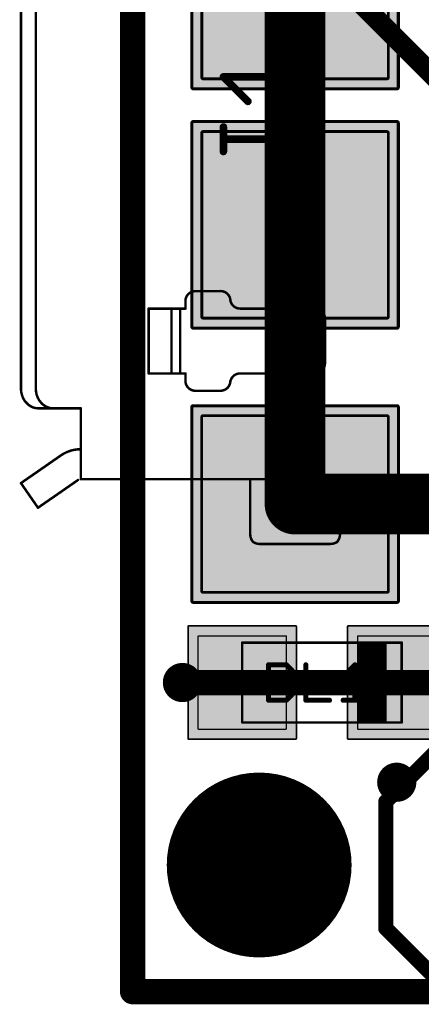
# Model space of a CAD drawing. Extents: x -1.1 to 43.3, y -1.3 to 19.1.
# Tile 1 of 22: x -1.1 to 2.9, y -0.1 to 9.7. Entities that reach past the tile are written whole.
import ezdxf

# ---------------------------------------------------------------- set-up
doc = ezdxf.new("R2010")
doc.units = 0
for name, color, linetype in [('16_B_Copper', 175, 'CONTINUOUS'), ('18_G_Vias', 82, 'CONTINUOUS'), ('1_F_Copper', 22, 'CONTINUOUS'), ('20_G_BoardOutline', 7, 'CONTINUOUS'), ('21_F_ComponentsOutlines', 253, 'CONTINUOUS'), ('29_F_Soldermask', 253, 'CONTINUOUS'), ('30_B_Soldermask', 253, 'CONTINUOUS'), ('44_G_Drills', 253, 'CONTINUOUS'), ('51_F_ComponentsOutlines', 253, 'CONTINUOUS')]:
    doc.layers.add(name, color=color, linetype=linetype)

# ---------------------------------------------------------------- blocks, each defined once
blk = doc.blocks.new('RECT144000X152000R3')
at = {"const_width": 0.0135}
blk.add_lwpolyline([(0.4433, -0.4615), (0.4433, 0.4615, 0.4142), (0.4365, 0.4682), (-0.4365, 0.4682, 0.4142), (-0.4433, 0.4615), (-0.4433, -0.4615, 0.4142), (-0.4365, -0.4682), (0.4365, -0.4682, 0.4142)], format="xyb", close=True, dxfattribs=at)
blk.add_solid([(-0.4399, -0.4649), (0.4399, -0.4649), (-0.4399, 0.4649), (0.4399, 0.4649)])
blk = doc.blocks.new('RECT176512X184512R3')
at = {"const_width": 0.0165}
blk.add_lwpolyline([(0.5433, -0.5601), (0.5433, 0.5601, 0.4142), (0.5351, 0.5683), (-0.5351, 0.5683, 0.4142), (-0.5433, 0.5601), (-0.5433, -0.5601, 0.4142), (-0.5351, -0.5683), (0.5351, -0.5683, 0.4142)], format="xyb", close=True, dxfattribs=at)
blk.add_solid([(-0.5392, -0.5642), (0.5392, -0.5642), (-0.5392, 0.5642), (0.5392, 0.5642)])
blk = doc.blocks.new('RECT288000X304000R3')
at = {"const_width": 0.027}
blk.add_lwpolyline([(0.8865, -0.923), (0.8865, 0.923, 0.4142), (0.873, 0.9365), (-0.873, 0.9365, 0.4142), (-0.8865, 0.923), (-0.8865, -0.923, 0.4142), (-0.873, -0.9365), (0.873, -0.9365, 0.4142)], format="xyb", close=True, dxfattribs=at)
blk.add_solid([(-0.8798, -0.9298), (0.8798, -0.9298), (-0.8798, 0.9298), (0.8798, 0.9298)])
blk = doc.blocks.new('RECT320512X336512R3')
at = {"const_width": 0.03}
blk.add_lwpolyline([(0.9866, -1.0216), (0.9866, 1.0216, 0.4142), (0.9716, 1.0366), (-0.9716, 1.0366, 0.4142), (-0.9866, 1.0216), (-0.9866, -1.0216, 0.4142), (-0.9716, -1.0366), (0.9716, -1.0366, 0.4142)], format="xyb", close=True, dxfattribs=at)
blk.add_solid([(-0.9791, -1.0291), (0.9791, -1.0291), (-0.9791, 1.0291), (0.9791, 1.0291)])
blk = doc.blocks.new('RECT304000X304000R3')
at = {"const_width": 0.0285}
blk.add_lwpolyline([(0.9358, -0.9215), (0.9358, 0.9215, 0.4142), (0.9215, 0.9358), (-0.9215, 0.9358, 0.4142), (-0.9358, 0.9215), (-0.9358, -0.9215, 0.4142), (-0.9215, -0.9358), (0.9215, -0.9358, 0.4142)], format="xyb", close=True, dxfattribs=at)
blk.add_solid([(-0.9286, -0.9286), (0.9286, -0.9286), (-0.9286, 0.9286), (0.9286, 0.9286)])
blk = doc.blocks.new('RECT336512X336512R3')
at = {"const_width": 0.0315}
blk.add_lwpolyline([(1.0358, -1.0201), (1.0358, 1.0201, 0.4142), (1.0201, 1.0358), (-1.0201, 1.0358, 0.4142), (-1.0358, 1.0201), (-1.0358, -1.0201, 0.4142), (-1.0201, -1.0358), (1.0201, -1.0358, 0.4142)], format="xyb", close=True, dxfattribs=at)
blk.add_solid([(-1.0279, -1.0279), (1.0279, -1.0279), (-1.0279, 1.0279), (1.0279, 1.0279)])
blk = doc.blocks.new('ROUNDV')
at = {"const_width": 0.5}
blk.add_lwpolyline([(0, -0.25, 1), (0, 0.25, 1), (0, -0.25)], format="xyb", dxfattribs=at)

msp = doc.modelspace()

# ---------------------------------------------------------------- linework, layer by layer
at = {"layer": '16_B_Copper'}
for points, const_width in [([(0, 0), (0, 17)], 0.254), ([(1.778, 10.422), (3.3, 8.9)], 0.2032), ([(0.5, 3.1), (3.7, 3.1)], 0.254), ([(43.18, 0), (0, 0)], 0.254)]:
    msp.add_lwpolyline(points, dxfattribs=dict(at, const_width=const_width))
at = {"layer": '16_B_Copper', "const_width": 0.127}
for points in [[(0.5, 3.1635, 1), (0.5, 3.0365)], [(0, 0.0635, 1), (0, -0.0635)], [(-0.0635, 0, 1), (0.0635, 0)]]:
    msp.add_lwpolyline(points, format="xyb", dxfattribs=at)
at = {"layer": '1_F_Copper'}
for points, const_width in [([(0, 0), (0, 18)], 0.254), ([(1.63, 10.09), (1.63, 7.69)], 0.6096), ([(1.63, 7.69), (1.63, 4.89)], 0.6096), ([(1.63, 4.89), (3.28, 4.89)], 0.6096), ([(1.1, 3.1), (0.5, 3.1)], 0.254), ([(43.18, 0), (0, 0)], 0.254)]:
    msp.add_lwpolyline(points, dxfattribs=dict(at, const_width=const_width))
for points, const_width in [([(1.7824, 7.69, 1), (1.4776, 7.69)], 0.3048), ([(1.4776, 7.69, 1), (1.7824, 7.69)], 0.3048), ([(1.63, 5.0424, 1), (1.63, 4.7376)], 0.3048), ([(1.4776, 4.89, 1), (1.7824, 4.89)], 0.3048), ([(0.5, 3.1635, 1), (0.5, 3.0365)], 0.127), ([(1.1, 3.0365, 1), (1.1, 3.1635)], 0.127), ([(0, 0.0635, 1), (0, -0.0635)], 0.127), ([(-0.0635, 0, 1), (0.0635, 0)], 0.127)]:
    msp.add_lwpolyline(points, format="xyb", dxfattribs=dict(at, const_width=const_width))
at = {"layer": '20_G_BoardOutline', "const_width": 0.01}
for points in [[(0, 0), (0, 17.78)], [(43.18, 0), (0, 0)]]:
    msp.add_lwpolyline(points, dxfattribs=at)
at = {"layer": '20_G_BoardOutline', "const_width": 0.005}
for points in [[(0, 0.0025, 1), (0, -0.0025)], [(-0.0025, 0, 1), (0.0025, 0)]]:
    msp.add_lwpolyline(points, format="xyb", dxfattribs=at)
at = {"layer": '20_G_BoardOutline'}
msp.add_circle((1.27, 1.27), 0.8255, dxfattribs=at)
at = {"layer": '21_F_ComponentsOutlines'}
for points, const_width in [([(1.6483, 8.9281), (1.6483, 9.4196)], 0.0762), ([(1.1568, 8.9281), (0.9111, 9.1738)], 0.0762), ([(0.9111, 9.1738), (1.6483, 9.1738)], 0.0762), ([(0.9111, 8.4254), (0.9111, 8.6712)], 0.0762), ([(1.5254, 8.5483), (0.9111, 8.5483)], 0.0762), ([(1.6483, 8.4254), (1.5254, 8.5483)], 0.0762), ([(1.6483, 8.3026), (1.6483, 8.4254)], 0.0762), ([(1.5254, 8.1797), (1.6483, 8.3026)], 0.0762), ([(3.175, 2.54), (2.54, 1.905)], 0.1524), ([(2.54, 1.905), (2.54, 0.635)], 0.1524), ([(2.54, 0.635), (3.175, 0)], 0.1524)]:
    msp.add_lwpolyline(points, dxfattribs=dict(at, const_width=const_width))
for points, const_width in [([(1.6674, 9.4196, 1), (1.6293, 9.4196)], 0.0381), ([(0.9245, 9.1873, 1), (0.8976, 9.1604)], 0.0381), ([(0.9111, 9.1929, 1), (0.9111, 9.1548)], 0.0381), ([(1.6483, 9.1548, 1), (1.6483, 9.1929)], 0.0381), ([(1.1433, 8.9146, 1), (1.1703, 8.9416)], 0.0381), ([(1.6293, 8.9281, 1), (1.6674, 8.9281)], 0.0381), ([(0.9301, 8.6712, 1), (0.892, 8.6712)], 0.0381), ([(0.9111, 8.5673, 1), (0.9111, 8.5292)], 0.0381), ([(1.5389, 8.5618, 1), (1.512, 8.5348)], 0.0381), ([(1.5254, 8.5292, 1), (1.5254, 8.5673)], 0.0381), ([(0.892, 8.4254, 1), (0.9301, 8.4254)], 0.0381), ([(1.6674, 8.4254, 1), (1.6293, 8.4254)], 0.0381), ([(1.6348, 8.412, 1), (1.6618, 8.4389)], 0.0381), ([(1.6293, 8.3026, 1), (1.6674, 8.3026)], 0.0381), ([(1.6618, 8.2891, 1), (1.6348, 8.316)], 0.0381), ([(1.512, 8.1932, 1), (1.5389, 8.1662)], 0.0381), ([(2.5781, 1.905, 1), (2.5019, 1.905)], 0.0762), ([(2.5131, 1.9319, 1), (2.5669, 1.8781)], 0.0762), ([(2.5669, 0.6619, 1), (2.5131, 0.6081)], 0.0762), ([(2.5019, 0.635, 1), (2.5781, 0.635)], 0.0762)]:
    msp.add_lwpolyline(points, format="xyb", dxfattribs=dict(at, const_width=const_width))
at = {"layer": '29_F_Soldermask', "const_width": 0.9271}
msp.add_lwpolyline([(1.27, 0.8065, 1), (1.27, 1.7336, 1), (1.27, 0.8065)], format="xyb", dxfattribs=at)
at = {"layer": '30_B_Soldermask', "const_width": 0.9271}
msp.add_lwpolyline([(1.27, 0.8065, 1), (1.27, 1.7336, 1), (1.27, 0.8065)], format="xyb", dxfattribs=at)
at = {"layer": '44_G_Drills'}
for centre in [(0.5, 3.1), (2.65, 2.1)]:
    msp.add_circle(centre, 0.095, dxfattribs=at)
at = {"layer": '51_F_ComponentsOutlines'}
for points, const_width in [([(-1.12, 11.73), (-1.12, 6.05)], 0.025), ([(-0.971, 6.05), (-0.971, 11.73)], 0.025), ([(0.63, 7.025), (0.88, 7.025)], 0.025), ([(0.53, 6.85), (0.53, 6.925)], 0.025), ([(0.161, 6.2), (0.161, 6.85)], 0.025), ([(0.161, 6.85), (0.39, 6.85)], 0.025), ([(0.39, 6.85), (0.39, 6.2)], 0.025), ([(0.39, 6.85), (0.478, 6.85)], 0.025), ([(0.478, 6.85), (0.478, 6.2)], 0.025), ([(0.478, 6.85), (0.53, 6.85)], 0.025), ([(1.079, 6.85), (1.83, 6.85)], 0.025), ([(1.93, 6.75), (1.93, 6.3)], 0.025), ([(0.39, 6.2), (0.161, 6.2)], 0.025), ([(0.478, 6.2), (0.39, 6.2)], 0.025), ([(0.53, 6.2), (0.478, 6.2)], 0.025), ([(0.53, 6.126), (0.53, 6.2)], 0.025), ([(0.53, 6.125), (0.53, 6.126)], 0.025), ([(1.83, 6.2), (1.079, 6.2)], 0.025), ([(-1.12, 6.05), (-1.118, 6.019)], 0.025), ([(-1.118, 6.019), (-1.111, 5.988)], 0.025), ([(-0.969, 6.019), (-0.971, 6.05)], 0.025), ([(-0.963, 5.988), (-0.969, 6.019)], 0.025), ([(0.88, 6.025), (0.63, 6.025)], 0.025), ([(-1.111, 5.988), (-1.101, 5.959)], 0.025), ([(-1.101, 5.959), (-1.087, 5.932)], 0.025), ([(-1.087, 5.932), (-1.069, 5.909)], 0.025), ([(-0.952, 5.959), (-0.963, 5.988)], 0.025), ([(-0.938, 5.932), (-0.952, 5.959)], 0.025), ([(-0.92, 5.909), (-0.938, 5.932)], 0.025), ([(-1.069, 5.909), (-1.048, 5.888)], 0.025), ([(-1.048, 5.888), (-1.025, 5.872)], 0.025), ([(-1.025, 5.872), (-1, 5.86)], 0.025), ([(-1, 5.86), (-0.973, 5.852)], 0.025), ([(-0.973, 5.852), (-0.946, 5.85)], 0.025), ([(-0.946, 5.85), (-0.797, 5.85)], 0.025), ([(-0.9, 5.888), (-0.92, 5.909)], 0.025), ([(-0.876, 5.872), (-0.9, 5.888)], 0.025), ([(-0.851, 5.86), (-0.876, 5.872)], 0.025), ([(-0.825, 5.852), (-0.851, 5.86)], 0.025), ([(-0.797, 5.85), (-0.825, 5.852)], 0.025), ([(-0.797, 5.85), (-0.52, 5.85)], 0.025), ([(-0.52, 5.85), (-0.52, 5.14)], 0.025), ([(-0.719, 5.378), (-0.955, 5.214)], 0.025), ([(-0.955, 5.214), (-1.12, 5.1)], 0.025), ([(-0.784, 4.967), (-0.548, 5.131)], 0.025), ([(-0.52, 5.14), (4.48, 5.14)], 0.025), ([(1.18, 4.586), (1.18, 5.14)], 0.025), ([(2.08, 5.14), (2.08, 4.586)], 0.025), ([(-1.12, 5.1), (-0.949, 4.853)], 0.025), ([(-0.949, 4.853), (-0.784, 4.967)], 0.025), ([(1.98, 4.49), (1.28, 4.49)], 0.025), ([(2.7, 3.5), (1.1, 3.5)], 0.025), ([(1.1, 3.5), (1.1, 2.7)], 0.025), ([(2.545, 3.495), (2.255, 3.495)], 0.01), ([(2.255, 3.495), (2.255, 2.705)], 0.01), ([(2.54, 3.49), (2.26, 3.49)], 0.01), ([(2.26, 3.49), (2.26, 2.71)], 0.01), ([(2.53, 3.48), (2.27, 3.48)], 0.025), ([(2.27, 3.48), (2.27, 2.72)], 0.025), ([(2.43, 3.38), (2.37, 3.38)], 0.2), ([(2.37, 3.38), (2.37, 2.82)], 0.2), ([(2.48, 3.43), (2.32, 3.43)], 0.1), ([(2.32, 3.43), (2.32, 2.77)], 0.1), ([(2.505, 3.455), (2.295, 3.455)], 0.05), ([(2.295, 3.455), (2.295, 2.745)], 0.05), ([(2.518, 3.467), (2.283, 3.467)], 0.025), ([(2.283, 3.467), (2.283, 2.732)], 0.025), ([(2.43, 2.82), (2.43, 3.38)], 0.2), ([(2.48, 2.77), (2.48, 3.43)], 0.1), ([(2.505, 2.745), (2.505, 3.455)], 0.05), ([(2.518, 2.732), (2.518, 3.467)], 0.025), ([(2.53, 2.72), (2.53, 3.48)], 0.025), ([(2.54, 2.71), (2.54, 3.49)], 0.01), ([(2.545, 2.705), (2.545, 3.495)], 0.01), ([(2.7, 2.7), (2.7, 3.5)], 0.025), ([(1.3641, 3.2781), (1.3641, 2.9222)], 0.0508), ([(1.542, 3.2781), (1.3641, 3.2781)], 0.0508), ([(1.6014, 3.2188), (1.542, 3.2781)], 0.0508), ([(1.7383, 3.2781), (1.7383, 2.9222)], 0.0508), ([(2.1125, 3.1595), (2.2311, 3.2781)], 0.0508), ([(2.2311, 3.2781), (2.2311, 2.9222)], 0.0508), ([(1.6014, 2.9815), (1.6014, 3.2188)], 0.0508), ([(1.542, 2.9222), (1.6014, 2.9815)], 0.0508), ([(1.3641, 2.9222), (1.542, 2.9222)], 0.0508), ([(1.7383, 2.9222), (1.9756, 2.9222)], 0.0508), ([(2.1125, 2.9222), (2.3498, 2.9222)], 0.0508), ([(2.37, 2.82), (2.43, 2.82)], 0.2), ([(2.32, 2.77), (2.48, 2.77)], 0.1), ([(2.295, 2.745), (2.505, 2.745)], 0.05), ([(1.1, 2.7), (2.7, 2.7)], 0.025), ([(2.255, 2.705), (2.545, 2.705)], 0.01), ([(2.26, 2.71), (2.54, 2.71)], 0.01), ([(2.27, 2.72), (2.53, 2.72)], 0.025), ([(2.283, 2.732), (2.518, 2.732)], 0.025)]:
    msp.add_lwpolyline(points, dxfattribs=dict(at, const_width=const_width))
for points, const_width in [([(0.63, 7.025, 0.4142), (0.53, 6.925)], 0.025), ([(0.63, 7.0313, 1), (0.63, 7.0188)], 0.0125), ([(0.63, 7.0188, 1), (0.63, 7.0313)], 0.0125), ([(0.982, 6.926, 0.4142), (0.882, 7.026)], 0.025), ([(0.882, 7.0323, 1), (0.882, 7.0198)], 0.0125), ([(0.88, 7.0188, 1), (0.88, 7.0313)], 0.0125), ([(0.5363, 6.925, 1), (0.5238, 6.925)], 0.0125), ([(0.5238, 6.925, 1), (0.5363, 6.925)], 0.0125), ([(0.98, 6.937, 0.3765), (1.079, 6.8502)], 0.025), ([(0.9862, 6.9378, 1), (0.9738, 6.9362)], 0.0125), ([(0.9758, 6.926, 1), (0.9883, 6.926)], 0.0125), ([(0.1673, 6.85, 1), (0.1547, 6.85)], 0.0125), ([(0.161, 6.8563, 1), (0.161, 6.8438)], 0.0125), ([(0.39, 6.8563, 1), (0.39, 6.8438)], 0.0125), ([(0.3962, 6.85, 1), (0.3838, 6.85)], 0.0125), ([(0.39, 6.8438, 1), (0.39, 6.8563)], 0.0125), ([(0.478, 6.8563, 1), (0.478, 6.8438)], 0.0125), ([(0.4843, 6.85, 1), (0.4718, 6.85)], 0.0125), ([(0.478, 6.8438, 1), (0.478, 6.8563)], 0.0125), ([(0.5238, 6.85, 1), (0.5363, 6.85)], 0.0125), ([(0.53, 6.8438, 1), (0.53, 6.8563)], 0.0125), ([(1.079, 6.8563, 1), (1.079, 6.8438)], 0.0125), ([(1.079, 6.8439, 1), (1.079, 6.8564)], 0.0125), ([(1.93, 6.75, 0.4142), (1.83, 6.85)], 0.025), ([(1.83, 6.8563, 1), (1.83, 6.8438)], 0.0125), ([(1.83, 6.8438, 1), (1.83, 6.8563)], 0.0125), ([(1.9363, 6.75, 1), (1.9238, 6.75)], 0.0125), ([(1.9238, 6.75, 1), (1.9363, 6.75)], 0.0125), ([(1.83, 6.2, 0.4142), (1.93, 6.3)], 0.025), ([(1.9363, 6.3, 1), (1.9238, 6.3)], 0.0125), ([(1.9238, 6.3, 1), (1.9363, 6.3)], 0.0125), ([(0.1547, 6.2, 1), (0.1673, 6.2)], 0.0125), ([(0.161, 6.2062, 1), (0.161, 6.1938)], 0.0125), ([(0.39, 6.2062, 1), (0.39, 6.1938)], 0.0125), ([(0.3838, 6.2, 1), (0.3962, 6.2)], 0.0125), ([(0.39, 6.1938, 1), (0.39, 6.2062)], 0.0125), ([(0.478, 6.2062, 1), (0.478, 6.1938)], 0.0125), ([(0.4718, 6.2, 1), (0.4843, 6.2)], 0.0125), ([(0.478, 6.1938, 1), (0.478, 6.2062)], 0.0125), ([(0.53, 6.126, 0.4142), (0.63, 6.026)], 0.025), ([(0.5363, 6.2, 1), (0.5238, 6.2)], 0.0125), ([(0.5363, 6.126, 1), (0.5238, 6.126)], 0.0125), ([(0.5363, 6.126, 1), (0.5238, 6.126)], 0.0125), ([(0.5238, 6.126, 1), (0.5363, 6.126)], 0.0125), ([(0.5238, 6.125, 1), (0.5363, 6.125)], 0.0125), ([(0.53, 6.1938, 1), (0.53, 6.2062)], 0.0125), ([(0.881, 6.026, 0.4142), (0.981, 6.126)], 0.025), ([(1.079, 6.2, 0.3793), (0.9797, 6.112)], 0.025), ([(0.9873, 6.126, 1), (0.9748, 6.126)], 0.0125), ([(1.079, 6.2062, 1), (1.079, 6.1938)], 0.0125), ([(1.079, 6.1938, 1), (1.079, 6.2062)], 0.0125), ([(1.83, 6.2062, 1), (1.83, 6.1938)], 0.0125), ([(1.83, 6.1938, 1), (1.83, 6.2062)], 0.0125), ([(-1.1263, 6.05, 1), (-1.1138, 6.05)], 0.0125), ([(-1.1138, 6.0504, 1), (-1.1262, 6.0496)], 0.0125), ([(-1.1119, 6.0204, 1), (-1.1241, 6.0176)], 0.0125), ([(-1.1242, 6.0186, 1), (-1.1118, 6.0194)], 0.0125), ([(-0.9648, 6.0504, 1), (-0.9772, 6.0496)], 0.0125), ([(-0.9773, 6.05, 1), (-0.9648, 6.05)], 0.0125), ([(-0.9629, 6.0202, 1), (-0.9751, 6.0178)], 0.0125), ([(-0.9752, 6.0186, 1), (-0.9628, 6.0194)], 0.0125), ([(0.63, 6.0313, 1), (0.63, 6.0188)], 0.0125), ([(0.63, 6.0198, 1), (0.63, 6.0323)], 0.0125), ([(0.881, 6.0323, 1), (0.881, 6.0198)], 0.0125), ([(0.88, 6.0188, 1), (0.88, 6.0313)], 0.0125), ([(0.9735, 6.1128, 1), (0.9859, 6.1113)], 0.0125), ([(-1.1051, 5.99, 1), (-1.1169, 5.986)], 0.0125), ([(-1.1171, 5.9866, 1), (-1.1049, 5.9894)], 0.0125), ([(-1.0955, 5.9619, 1), (-1.1065, 5.9561)], 0.0125), ([(-1.1069, 5.957, 1), (-1.0951, 5.961)], 0.0125), ([(-1.0821, 5.9359, 1), (-1.0919, 5.9281)], 0.0125), ([(-1.0925, 5.9291, 1), (-1.0815, 5.9349)], 0.0125), ([(-0.9572, 5.9902, 1), (-0.9688, 5.9858)], 0.0125), ([(-0.9691, 5.9868, 1), (-0.9569, 5.9892)], 0.0125), ([(-0.9465, 5.9619, 1), (-0.9575, 5.9561)], 0.0125), ([(-0.9578, 5.9568, 1), (-0.9462, 5.9612)], 0.0125), ([(-0.9331, 5.9359, 1), (-0.9429, 5.9281)], 0.0125), ([(-0.9435, 5.9291, 1), (-0.9325, 5.9349)], 0.0125), ([(-1.0646, 5.9134, 1), (-1.0734, 5.9046)], 0.0125), ([(-1.0739, 5.9051, 1), (-1.0641, 5.9129)], 0.0125), ([(-1.0444, 5.8931, 1), (-1.0516, 5.8829)], 0.0125), ([(-1.0524, 5.8836, 1), (-1.0436, 5.8924)], 0.0125), ([(-1.0223, 5.8776, 1), (-1.0277, 5.8664)], 0.0125), ([(-1.0286, 5.8669, 1), (-1.0214, 5.8771)], 0.0125), ([(-0.9982, 5.866, 1), (-1.0018, 5.854)], 0.0125), ([(-1.0027, 5.8544, 1), (-0.9973, 5.8656)], 0.0125), ([(-0.9725, 5.8582, 1), (-0.9735, 5.8458)], 0.0125), ([(-0.9748, 5.846, 1), (-0.9712, 5.858)], 0.0125), ([(-0.946, 5.8563, 1), (-0.946, 5.8438)], 0.0125), ([(-0.9465, 5.8438, 1), (-0.9455, 5.8562)], 0.0125), ([(-0.9155, 5.9133, 1), (-0.9245, 5.9047)], 0.0125), ([(-0.9249, 5.9051, 1), (-0.9151, 5.9129)], 0.0125), ([(-0.8965, 5.8932, 1), (-0.9035, 5.8828)], 0.0125), ([(-0.9045, 5.8837, 1), (-0.8955, 5.8923)], 0.0125), ([(-0.8733, 5.8776, 1), (-0.8787, 5.8664)], 0.0125), ([(-0.8795, 5.8668, 1), (-0.8725, 5.8772)], 0.0125), ([(-0.8492, 5.866, 1), (-0.8528, 5.854)], 0.0125), ([(-0.8537, 5.8544, 1), (-0.8483, 5.8656)], 0.0125), ([(-0.8246, 5.8582, 1), (-0.8254, 5.8458)], 0.0125), ([(-0.8268, 5.846, 1), (-0.8232, 5.858)], 0.0125), ([(-0.797, 5.8563, 1), (-0.797, 5.8438)], 0.0125), ([(-0.7974, 5.8438, 1), (-0.7966, 5.8562)], 0.0125), ([(-0.797, 5.8438, 1), (-0.797, 5.8563)], 0.0125), ([(-0.5138, 5.85, 1), (-0.5262, 5.85)], 0.0125), ([(-0.52, 5.8438, 1), (-0.52, 5.8563)], 0.0125), ([(-0.52, 5.44, 0.1523), (-0.719, 5.3779)], 0.025), ([(-0.52, 5.4338, 1), (-0.52, 5.4462)], 0.0125), ([(-0.7225, 5.3831, 1), (-0.7154, 5.3728)], 0.0125), ([(-0.7154, 5.3729, 1), (-0.7226, 5.3831)], 0.0125), ([(-0.9586, 5.2191, 1), (-0.9514, 5.2089)], 0.0125), ([(-0.9514, 5.2089, 1), (-0.9586, 5.2191)], 0.0125), ([(-0.5444, 5.1259, 1), (-0.5516, 5.1361)], 0.0125), ([(-0.52, 5.1463, 1), (-0.52, 5.1338)], 0.0125), ([(-0.5262, 5.14, 1), (-0.5138, 5.14)], 0.0125), ([(1.1863, 5.14, 1), (1.1738, 5.14)], 0.0125), ([(1.457, 5.14, 0.2678), (1.63, 5.0402)], 0.025), ([(1.4624, 5.1431, 1), (1.4516, 5.1369)], 0.0125), ([(1.63, 5.04, 0.2692), (1.8042, 5.1399)], 0.025), ([(1.8096, 5.1368, 1), (1.7987, 5.143)], 0.0125), ([(2.0863, 5.14, 1), (2.0737, 5.14)], 0.0125), ([(-1.1149, 5.1036, 1), (-1.1251, 5.0964)], 0.0125), ([(-1.1236, 5.1051, 1), (-1.1164, 5.0949)], 0.0125), ([(1.63, 5.0462, 1), (1.63, 5.0338)], 0.0125), ([(1.63, 5.0339, 1), (1.63, 5.0464)], 0.0125), ([(-0.7876, 4.9721, 1), (-0.7804, 4.9619)], 0.0125), ([(-0.7804, 4.9619, 1), (-0.7876, 4.9721)], 0.0125), ([(-0.9526, 4.8581, 1), (-0.9454, 4.8479)], 0.0125), ([(-0.9541, 4.8494, 1), (-0.9439, 4.8566)], 0.0125), ([(1.18, 4.586, 0.1701), (1.2098, 4.5089)], 0.025), ([(1.1862, 4.5862, 1), (1.1738, 4.5858)], 0.0125), ([(1.1738, 4.586, 1), (1.1863, 4.586)], 0.0125), ([(2.051, 4.509, 0.1701), (2.0808, 4.586)], 0.025), ([(2.0737, 4.586, 1), (2.0863, 4.586)], 0.0125), ([(2.087, 4.5858, 1), (2.0745, 4.5862)], 0.0125), ([(1.21, 4.509, 0.1393), (1.278, 4.4897)], 0.025), ([(1.2133, 4.5143, 1), (1.2067, 4.5037)], 0.0125), ([(1.2051, 4.5048, 1), (1.2146, 4.5129)], 0.0125), ([(1.278, 4.49, 0.0039), (1.28, 4.49)], 0.025), ([(1.278, 4.4962, 1), (1.278, 4.4838)], 0.0125), ([(1.28, 4.4962, 1), (1.28, 4.4838)], 0.0125), ([(1.278, 4.4834, 1), (1.278, 4.4959)], 0.0125), ([(1.2801, 4.4838, 1), (1.2799, 4.4963)], 0.0125), ([(1.98, 4.49, 0.0058), (1.983, 4.49)], 0.025), ([(1.9801, 4.4962, 1), (1.9799, 4.4838)], 0.0125), ([(1.983, 4.49, 0.1393), (2.0508, 4.5093)], 0.025), ([(1.983, 4.4962, 1), (1.983, 4.4838)], 0.0125), ([(1.98, 4.4838, 1), (1.98, 4.4962)], 0.0125), ([(1.983, 4.4837, 1), (1.983, 4.4962)], 0.0125), ([(2.0462, 4.5131, 1), (2.0558, 4.5049)], 0.0125), ([(2.0541, 4.504, 1), (2.0475, 4.5146)], 0.0125), ([(1.1, 3.5063, 1), (1.1, 3.4937)], 0.0125), ([(1.1063, 3.5, 1), (1.0938, 3.5)], 0.0125), ([(2.255, 3.4975, 1), (2.255, 3.4925)], 0.005), ([(2.2575, 3.495, 1), (2.2525, 3.495)], 0.005), ([(2.26, 3.4925, 1), (2.26, 3.4875)], 0.005), ([(2.2625, 3.49, 1), (2.2575, 3.49)], 0.005), ([(2.27, 3.4863, 1), (2.27, 3.4737)], 0.0125), ([(2.2763, 3.48, 1), (2.2637, 3.48)], 0.0125), ([(2.37, 3.43, 1), (2.37, 3.33)], 0.1), ([(2.42, 3.38, 1), (2.32, 3.38)], 0.1), ([(2.32, 3.455, 1), (2.32, 3.405)], 0.05), ([(2.345, 3.43, 1), (2.295, 3.43)], 0.05), ([(2.295, 3.4675, 1), (2.295, 3.4425)], 0.025), ([(2.3075, 3.455, 1), (2.2825, 3.455)], 0.025), ([(2.283, 3.4733, 1), (2.283, 3.4607)], 0.0125), ([(2.2893, 3.467, 1), (2.2767, 3.467)], 0.0125), ([(2.48, 3.38, 1), (2.38, 3.38)], 0.1), ([(2.43, 3.33, 1), (2.43, 3.43)], 0.1), ([(2.505, 3.43, 1), (2.455, 3.43)], 0.05), ([(2.48, 3.405, 1), (2.48, 3.455)], 0.05), ([(2.5175, 3.455, 1), (2.4925, 3.455)], 0.025), ([(2.505, 3.4425, 1), (2.505, 3.4675)], 0.025), ([(2.5243, 3.467, 1), (2.5118, 3.467)], 0.0125), ([(2.518, 3.4607, 1), (2.518, 3.4733)], 0.0125), ([(2.5363, 3.48, 1), (2.5238, 3.48)], 0.0125), ([(2.53, 3.4737, 1), (2.53, 3.4863)], 0.0125), ([(2.5425, 3.49, 1), (2.5375, 3.49)], 0.005), ([(2.54, 3.4875, 1), (2.54, 3.4925)], 0.005), ([(2.5475, 3.495, 1), (2.5425, 3.495)], 0.005), ([(2.545, 3.4925, 1), (2.545, 3.4975)], 0.005), ([(2.7063, 3.5, 1), (2.6938, 3.5)], 0.0125), ([(2.7, 3.4937, 1), (2.7, 3.5063)], 0.0125), ([(1.3768, 3.2781, 1), (1.3514, 3.2781)], 0.0254), ([(1.3641, 3.2908, 1), (1.3641, 3.2654)], 0.0254), ([(1.551, 3.2871, 1), (1.5331, 3.2691)], 0.0254), ([(1.542, 3.2654, 1), (1.542, 3.2908)], 0.0254), ([(1.751, 3.2781, 1), (1.7256, 3.2781)], 0.0254), ([(2.2438, 3.2781, 1), (2.2184, 3.2781)], 0.0254), ([(2.2401, 3.2691, 1), (2.2222, 3.2871)], 0.0254), ([(1.6141, 3.2188, 1), (1.5887, 3.2188)], 0.0254), ([(1.5924, 3.2098, 1), (1.6103, 3.2278)], 0.0254), ([(2.1035, 3.1684, 1), (2.1215, 3.1505)], 0.0254), ([(1.5887, 2.9815, 1), (1.6141, 2.9815)], 0.0254), ([(1.6103, 2.9725, 1), (1.5924, 2.9905)], 0.0254), ([(1.3641, 2.9349, 1), (1.3641, 2.9095)], 0.0254), ([(1.3514, 2.9222, 1), (1.3768, 2.9222)], 0.0254), ([(1.5331, 2.9312, 1), (1.551, 2.9132)], 0.0254), ([(1.542, 2.9095, 1), (1.542, 2.9349)], 0.0254), ([(1.7383, 2.9349, 1), (1.7383, 2.9095)], 0.0254), ([(1.7256, 2.9222, 1), (1.751, 2.9222)], 0.0254), ([(1.9756, 2.9095, 1), (1.9756, 2.9349)], 0.0254), ([(2.1125, 2.9349, 1), (2.1125, 2.9095)], 0.0254), ([(2.2184, 2.9222, 1), (2.2438, 2.9222)], 0.0254), ([(2.37, 2.87, 1), (2.37, 2.77)], 0.1), ([(2.32, 2.82, 1), (2.42, 2.82)], 0.1), ([(2.38, 2.82, 1), (2.48, 2.82)], 0.1), ([(2.3498, 2.9095, 1), (2.3498, 2.9349)], 0.0254), ([(2.43, 2.77, 1), (2.43, 2.87)], 0.1), ([(2.32, 2.795, 1), (2.32, 2.745)], 0.05), ([(2.295, 2.77, 1), (2.345, 2.77)], 0.05), ([(2.295, 2.7575, 1), (2.295, 2.7325)], 0.025), ([(2.455, 2.77, 1), (2.505, 2.77)], 0.05), ([(2.48, 2.745, 1), (2.48, 2.795)], 0.05), ([(2.505, 2.7325, 1), (2.505, 2.7575)], 0.025), ([(1.1, 2.7063, 1), (1.1, 2.6938)], 0.0125), ([(1.0938, 2.7, 1), (1.1063, 2.7)], 0.0125), ([(2.255, 2.7075, 1), (2.255, 2.7025)], 0.005), ([(2.2525, 2.705, 1), (2.2575, 2.705)], 0.005), ([(2.26, 2.7125, 1), (2.26, 2.7075)], 0.005), ([(2.2575, 2.71, 1), (2.2625, 2.71)], 0.005), ([(2.2637, 2.72, 1), (2.2763, 2.72)], 0.0125), ([(2.27, 2.7263, 1), (2.27, 2.7138)], 0.0125), ([(2.2825, 2.745, 1), (2.3075, 2.745)], 0.025), ([(2.2767, 2.732, 1), (2.2893, 2.732)], 0.0125), ([(2.283, 2.7383, 1), (2.283, 2.7258)], 0.0125), ([(2.4925, 2.745, 1), (2.5175, 2.745)], 0.025), ([(2.5118, 2.732, 1), (2.5243, 2.732)], 0.0125), ([(2.518, 2.7258, 1), (2.518, 2.7383)], 0.0125), ([(2.5238, 2.72, 1), (2.5363, 2.72)], 0.0125), ([(2.53, 2.7138, 1), (2.53, 2.7263)], 0.0125), ([(2.5375, 2.71, 1), (2.5425, 2.71)], 0.005), ([(2.54, 2.7075, 1), (2.54, 2.7125)], 0.005), ([(2.5425, 2.705, 1), (2.5475, 2.705)], 0.005), ([(2.545, 2.7025, 1), (2.545, 2.7075)], 0.005), ([(2.6938, 2.7, 1), (2.7063, 2.7)], 0.0125), ([(2.7, 2.6938, 1), (2.7, 2.7063)], 0.0125)]:
    msp.add_lwpolyline(points, format="xyb", dxfattribs=dict(at, const_width=const_width))

# ---------------------------------------------------------------- block references
at = {"layer": '18_G_Vias', "xscale": 0.3932, "yscale": 0.3932}
for p in [(0.5, 3.1), (0.5, 3.1), (2.65, 2.1), (2.65, 2.1)]:
    msp.add_blockref('ROUNDV', p, dxfattribs=at)
at = {"layer": '1_F_Copper'}
for name, p, rotation in [('RECT304000X304000R3', (1.63, 10.09), 90), ('RECT304000X304000R3', (1.63, 7.69), 90), ('RECT288000X304000R3', (1.63, 4.89), 90), ('RECT144000X152000R3', (1.1, 3.1), 180), ('RECT144000X152000R3', (2.7, 3.1), 180)]:
    msp.add_blockref(name, p, dxfattribs=dict(at, rotation=rotation))
at = {"layer": '29_F_Soldermask'}
for name, p, rotation in [('RECT336512X336512R3', (1.63, 10.09), 90), ('RECT336512X336512R3', (1.63, 7.69), 90), ('RECT320512X336512R3', (1.63, 4.89), 90), ('RECT176512X184512R3', (1.1, 3.1), 180), ('RECT176512X184512R3', (2.7, 3.1), 180)]:
    msp.add_blockref(name, p, dxfattribs=dict(at, rotation=rotation))

doc.saveas('drawing.dxf')
